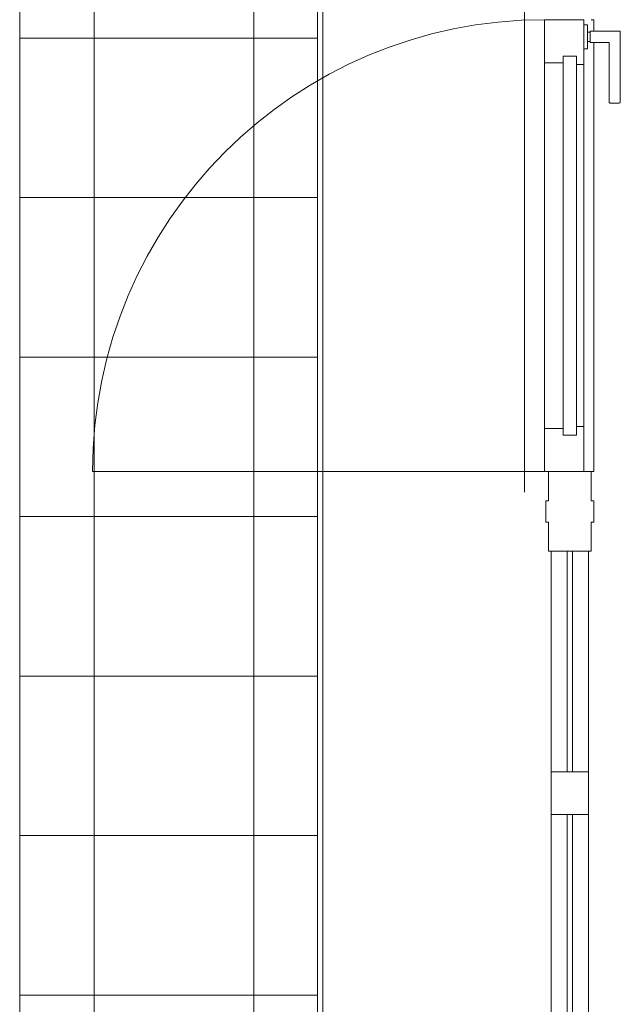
# Model space of a CAD drawing. Header units: millimetres. Extents: x -54833 to 17168, y -29122 to 68726.
# Tile 23 of 122: x -43940 to -42810, y 7963 to 9815. Entities that reach past the tile are written whole.
import ezdxf

# ---------------------------------------------------------------- set-up
doc = ezdxf.new("R2010")
doc.units = ezdxf.units.MM
doc.linetypes.add('Center', pattern=[5999.999824, 2400.000015, -1199.999936, 1199.999936, -1199.999936])
for name, color, linetype, lineweight in [('Curtain Panels', 7, 'Continuous', 9), ('Curtain Wall Mullions', 7, 'Continuous', 9), ('Curtain Wall Mullions-1', 7, 'Continuous', 18), ('Doors', 7, 'Continuous', 9), ('Floors', 7, 'Continuous', 9), ('Specialty Equipment', 7, 'Continuous', 9), ('Walls', 7, 'Continuous', 9)]:
    doc.layers.add(name, color=color, linetype=linetype, lineweight=lineweight)
doc.layers.add('Grids-3', color=7, linetype='Center', lineweight=9, true_color=0xaaaaaa)
doc.layers.add('Specialty Equipment-1', color=7, linetype='Continuous', lineweight=9, true_color=0x787878)

# ---------------------------------------------------------------- blocks, each defined once
blk = doc.blocks.new('System Panel - Peegelaknad 6-16-4-16-4_ paneel-13635742-1_ korruse plaan')
at = {"layer": 'Curtain Panels'}
for p, q in [((245, 5), (-170, 5)), ((-170, 5), (-170, -5)), ((245, -5), (245, 5)), ((-170, -5), (245, -5))]:
    blk.add_line(p, q, dxfattribs=at)
blk = doc.blocks.new('System Panel - Peegelaknad 6-16-4-16-4_ paneel-13544908-1_ korruse plaan')
at = {"layer": 'Curtain Panels'}
for p, q in [((225, 5), (-225, 5)), ((-225, 5), (-225, -5)), ((225, -5), (225, 5)), ((-225, -5), (225, -5))]:
    blk.add_line(p, q, dxfattribs=at)
blk = doc.blocks.new('Rectangular Mullion - NEW 150x90mm-V34-1_ korruse plaan')
at = {"layer": 'Curtain Wall Mullions-1'}
for p, q in [((-75, 40), (-20, 40)), ((-20, 40), (-20, 45)), ((-20, 45), (20, 45)), ((20, 45), (20, 40)), ((20, 40), (75, 40)), ((75, 40), (75, -40)), ((-75, -40), (-75, -26.2)), ((-20, -40), (-75, -40)), ((-20, -45), (-20, -40)), ((20, -45), (-20, -45)), ((75, -40), (20, -40)), ((20, -40), (20, -45))]:
    blk.add_line(p, q, dxfattribs=at)
blk = doc.blocks.new('Rectangular Mullion - NEW 80x70mm-10496726-1_ korruse plaan')
at = {"layer": 'Curtain Wall Mullions'}
for p, q in [((-42940, 49340), (-42940, 49790)), ((-42870, 49790), (-42870, 49340))]:
    blk.add_line(p, q, dxfattribs=at)
blk = doc.blocks.new('Rectangular Mullion - NEW 80x70mm-10496728-1_ korruse plaan')
at = {"layer": 'Curtain Wall Mullions'}
for p, q in [((-42940, 50400), (-42940, 50815)), ((-42870, 50815), (-42870, 50400))]:
    blk.add_line(p, q, dxfattribs=at)
blk = doc.blocks.new('Rectangular Mullion - NEW 10x90mm-V35-1_ korruse plaan')
at = {"layer": 'Curtain Wall Mullions'}
for p, q in [((-42865, 9815), (-42860, 9815)), ((-42860, 9793.2), (-42860, 9815)), ((-42860, 8965), (-42860, 9772.2)), ((-42860, 8965), (-42865, 8965))]:
    blk.add_line(p, q, dxfattribs=at)
blk = doc.blocks.new('Klaasseina ukse tüüp 2 - VU-15-17118587-1_ korruse plaan')
at = {"layer": 'Doors'}
for p, q in [((425, 26.2), (-425, 26.2)), ((-425, 26.2), (-425, -47.8)), ((-340.6, 26.2), (-425, 26.2)), ((-425, 26.2), (-425, -47.8)), ((-340.6, 12.7), (-340.6, 26.2)), ((425, 26.2), (340.6, 26.2)), ((340.6, 26.2), (340.6, 12.7)), ((425, -47.8), (425, 26.2)), ((425, -47.8), (425, 26.2)), ((356.5, 12.7), (-356.5, 12.7)), ((-356.5, 12.7), (-356.5, -12.7)), ((-356.5, -12.7), (-356.5, 12.7)), ((-356.5, 12.7), (-340.6, 12.7)), ((340.6, 12.7), (356.5, 12.7)), ((356.5, -12.7), (356.5, 12.7)), ((356.5, 12.7), (356.5, -12.7)), ((-356.5, -12.7), (356.5, -12.7)), ((-343.8, -12.7), (-356.5, -12.7)), ((-343.8, -47.8), (-343.8, -12.7)), ((356.5, -12.7), (343.8, -12.7)), ((343.8, -12.7), (343.8, -47.8)), ((-425, -47.8), (425, -47.8)), ((-425, -47.8), (-343.8, -47.8)), ((343.8, -47.8), (425, -47.8)), ((425, -897.8), (425, -47.8))]:
    blk.add_line(p, q, dxfattribs=at)
blk.add_arc((425, -47.8), 850, 180, 270, dxfattribs=at)
at = {"layer": 'Specialty Equipment'}
for p, q in [((-403.2, 38.1), (-403.2, 94.9)), ((-403.2, 94.9), (-270.2, 94.9)), ((-268.2, 93), (-268.2, 76)), ((-270.2, 74), (-382.3, 74)), ((-382.3, 74), (-382.3, 38.1)), ((-401.7, 38.1), (-403.2, 38.1)), ((-401.7, 33.2), (-401.7, 38.1)), ((-401.7, 38.1), (-383.9, 38.1)), ((-382.3, 38.1), (-383.9, 38.1)), ((-383.9, 38.1), (-383.9, 33.2)), ((-415.3, 26.2), (-415.3, 33.2)), ((-415.3, 33.2), (-401.7, 33.2)), ((-383.9, 33.2), (-401.7, 33.2)), ((-383.9, 33.2), (-370.3, 33.2)), ((-370.3, 33.2), (-370.3, 26.2))]:
    blk.add_line(p, q, dxfattribs=at)
for centre, start, end in [((-270.2, 93), 360, 90), ((-270.2, 76), 270, 0)]:
    blk.add_arc(centre, 1.98, start, end, dxfattribs=at)
blk = doc.blocks.new('Rectangular Mullion - NEW 80x70mm-10528603-1_ korruse plaan')
at = {"layer": 'Curtain Wall Mullions-1'}
for p, q in [((-40, 35), (40, 35)), ((-40, -35), (-40, 35)), ((40, 35), (40, -35)), ((40, -35), (-40, -35))]:
    blk.add_line(p, q, dxfattribs=at)
blk = doc.blocks.new('F-korpuse kanali kate - Süvendi rest 01-13171962-1_ korruse plaan')
at = {"layer": 'Specialty Equipment-1'}
h = blk.add_hatch(dxfattribs=at)
h.set_pattern_fill('FP_33', color=256, style=0, pattern_type=2)
h.set_pattern_definition([(0, (0, 780), (0, 300), []), (90, (0, 780), (-300, 2e-14), [])])
h.paths.add_polyline_path([(-43940, 810.4), (-43380, 810.4), (-43380, 12315), (-43940, 12315), (-43940, 1242.4)])
h.paths.add_polyline_path([(-43380, 12465), (-43380, 18624), (-43940, 18624), (-43940, 12465)])
h.paths.add_polyline_path([(-43420, 18716), (-43380, 18716), (-43380, 24046), (-43940, 24046), (-43940, 18716)])
h.paths.add_polyline_path([(-43420, 24138), (-43380, 24138), (-43380, 30693.4), (-43940, 30693.4), (-43940, 24138)])
h.paths.add_polyline_path([(-43420, 30785.4), (-43380, 30785.4), (-43380, 48714.4), (-43940, 48714.4), (-43940, 30785.4)])
h.paths.add_polyline_path([(-43940, 48806.4), (-43380, 48806.4), (-43380, 53990.4), (-43940, 53990.4), (-43940, 49796.8)])
at = {"layer": 'Specialty Equipment'}
for p, q in [((-43940, 12315), (-43940, 810.4)), ((-43380, 810.4), (-43380, 12315))]:
    blk.add_line(p, q, dxfattribs=at)

msp = doc.modelspace()

# ---------------------------------------------------------------- linework, layer by layer
at = {"layer": 'Floors'}
msp.add_line((-43940, 810.4), (-43940, 12315), dxfattribs=at)
at = {"layer": 'Grids-3'}
msp.add_line((-42990, 61726.4), (-42990, -17569.7), dxfattribs=at)
at = {"layer": 'Walls'}
msp.add_line((-43370, 11990), (-43370, 6790), dxfattribs=at)

# ---------------------------------------------------------------- block references
at = {"layer": 'Curtain Panels', "rotation": 269.9999999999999}
for name, p in [('System Panel - Peegelaknad 6-16-4-16-4_ paneel-13635742-1_ korruse plaan', (-42905, 8645)), ('System Panel - Peegelaknad 6-16-4-16-4_ paneel-13544908-1_ korruse plaan', (-42905, 8095))]:
    msp.add_blockref(name, p, dxfattribs=at)
at = {"layer": 'Curtain Wall Mullions'}
for name, p in [('Rectangular Mullion - NEW 10x90mm-V35-1_ korruse plaan', (0, 0)), ('Rectangular Mullion - NEW 80x70mm-10496728-1_ korruse plaan', (0, -42000)), ('Rectangular Mullion - NEW 80x70mm-10496726-1_ korruse plaan', (0, -41470))]:
    msp.add_blockref(name, p, dxfattribs=at)
at = {"layer": 'Curtain Wall Mullions', "extrusion": (0, 0, -1), "rotation": 270.0000000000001}
for name, p in [('Rectangular Mullion - NEW 150x90mm-V34-1_ korruse plaan', (42905, 8890)), ('Rectangular Mullion - NEW 80x70mm-10528603-1_ korruse plaan', (42905, 8360))]:
    msp.add_blockref(name, p, dxfattribs=at)
at = {"layer": 'Doors', "rotation": 269.9999999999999}
msp.add_blockref('Klaasseina ukse tüüp 2 - VU-15-17118587-1_ korruse plaan', (-42905, 9390), dxfattribs=at)
at = {"layer": 'Specialty Equipment'}
msp.add_blockref('F-korpuse kanali kate - Süvendi rest 01-13171962-1_ korruse plaan', (0, 0), dxfattribs=at)

doc.saveas('drawing.dxf')
